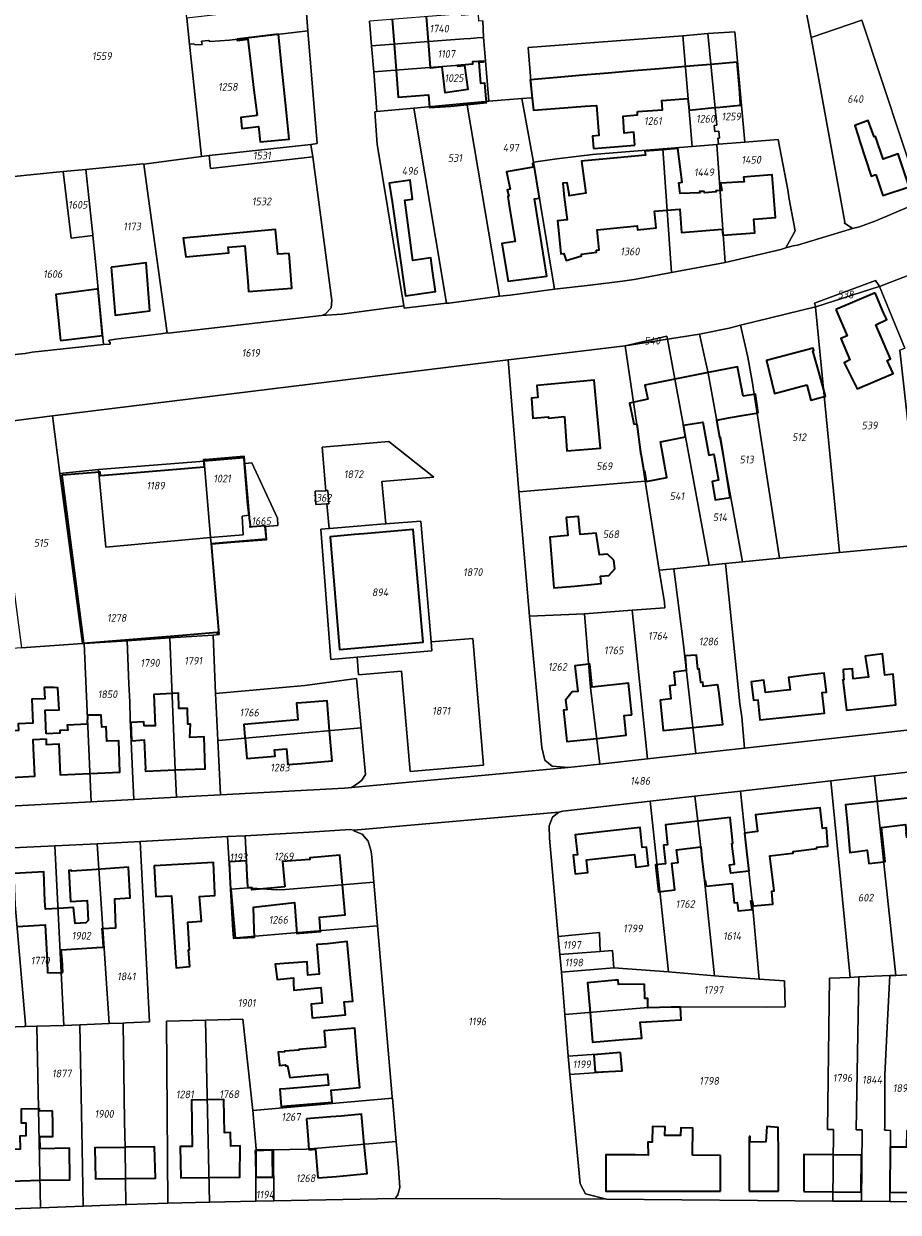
# Model space of a CAD drawing. Extents: x 177930 to 190767, y 381068 to 392034.
# Tile 121 of 256: x 182598 to 182803, y 385811 to 386090. Entities that reach past the tile are written whole.
import ezdxf
from ezdxf.enums import TextEntityAlignment as Align

# ---------------------------------------------------------------- set-up
doc = ezdxf.new("R2010")
doc.units = 0
for name, color, linetype, lineweight in [('B-XX-KG-GRENS_PERCEEL-GV', 150, 'Continuous', 25), ('B-XX-KG-GRENS_PERCEEL-S', 150, 'Continuous', 25), ('B-XX-OG-BEBOUWING-G', 7, 'Continuous', 35)]:
    doc.layers.add(name, color=color, linetype=linetype, lineweight=lineweight)
doc.styles.add('NLCS-ISO', font='NLCS-ISO.ttf', dxfattribs={"height": 1.8})

# ---------------------------------------------------------------- blocks, each defined once
blk = doc.blocks.new('SKG-PERCEELNUMMER-SO')
at = {"layer": 'DefPoints'}
blk.add_point((0, 0), dxfattribs=at)
at = {"style": 'NLCS-ISO', "oblique": 10, "flags": 1}
blk.add_attdef('GEMEENTECODE', text='', height=1.8, dxfattribs=at).set_placement((-0.5, 2.55), align=Align.MIDDLE_RIGHT)
blk.add_attdef('SECTIE', text='', height=1.8, dxfattribs=at).set_placement((0.5, 2.5), align=Align.MIDDLE_LEFT)
at = {"style": 'NLCS-ISO', "oblique": 10}
blk.add_attdef('PERCEELNUMMER', text='', height=1.8, dxfattribs=at).set_placement((0, 0), align=Align.MIDDLE_CENTER)

msp = doc.modelspace()

# ---------------------------------------------------------------- linework, layer by layer
at = {"layer": 'B-XX-KG-GRENS_PERCEEL-GV'}
for points in [[(182588.513, 386052.983), (182607.089, 386054.861), (182612.412, 386055.394), (182625.779, 386056.728), (182625.955, 386056.624), (182639.498, 386058.404), (182636.712, 386084.7), (182636.074, 386090.84), (182635.85, 386093.052), (182663.769, 386096.2), (182663.105, 386103.232), (182637.982, 386100.594), (182637.388, 386106.517), (182636.744, 386112.943), (182636.077, 386112.88), (182636.983, 386105.824), (182633.796, 386105.505), (182628.173, 386104.938), (182625.181, 386104.632), (182619.578, 386104.057), (182610.697, 386103.133), (182607.667, 386102.816), (182604.917, 386102.526), (182595.896, 386101.574)], [(182705.416, 386090.158), (182705.611, 386086.305), (182706.053, 386080.82), (182706.785, 386071.363), (182714.577, 386071.998), (182716.816, 386072.187), (182716.978, 386072.29), (182716.072, 386083.928), (182752.304, 386086.683), (182758.177, 386087.209), (182764.453, 386087.608), (182766.841, 386061.751), (182774.596, 386062.421), (182776.855, 386050.598), (182777.208, 386048.414), (182778.629, 386041.007), (182776.402, 386037.005), (182778.175, 386037.515), (182779.119, 386037.653), (182792.066, 386041.554), (182790.119, 386042.846), (182790.259, 386043.024), (182782.347, 386086.328), (182779.346, 386102.249)], [(182663.978, 386093.984), (182664.439, 386087.866), (182666.575, 386061.424), (182665.139, 386061.223), (182665.604, 386058.304), (182670.038, 386024.674), (182669.846, 386022.927), (182668.496, 386021.501), (182667.576, 386021.169), (182672.38, 386021.496), (182686.888, 386023.399), (182680.683, 386061.32), (182680.127, 386068.895), (182680.569, 386068.928), (182679.861, 386078.256), (182679.35, 386084.308), (182678.864, 386090.121)], [(182805.407, 386046.679), (182797.497, 386043.363), (182793.657, 386041.962), (182792.066, 386041.554), (182779.119, 386037.653), (182778.175, 386037.515), (182776.402, 386037.005), (182775.279, 386036.638), (182762.173, 386033.602), (182749.602, 386031.217), (182740.882, 386029.622), (182738.162, 386029.204), (182730.582, 386028.234), (182722.238, 386027.337), (182711.797, 386025.938), (182709.355, 386025.683), (182697.497, 386024.049), (182696.935, 386024.045), (182686.972, 386022.886), (182686.888, 386023.399), (182672.38, 386021.496), (182667.576, 386021.169), (182631.715, 386017.035), (182631.426, 386017.107), (182629.927, 386016.859), (182619.327, 386015.623), (182617.953, 386015.359), (182617.883, 386015.251), (182617.715, 386015.327), (182618.08, 386014.846), (182618.064, 386014.465), (182616.566, 386014.343), (182599.831, 386012.529), (182598.134, 386012.275), (182594.376, 386011.876)], [(182590.399, 385995.887), (182604.565, 385997.662), (182711.372, 386010.792), (182711.436, 386010.801), (182738.787, 386014.062), (182748.531, 386016.319), (182748.661, 386015.606), (182756.188, 386016.788), (182763.141, 386018.201), (182765.832, 386018.854), (182783.402, 386023.196), (182783.454, 386023.214), (182783.156, 386024.019), (182797.397, 386029.36), (182798.263, 386028.122), (182798.331, 386027.968), (182822.046, 386037.096)], [(182820.938, 385925.778), (182766.717, 385919.786), (182755.306, 385918.547), (182744.01, 385917.301), (182732.861, 385916.071), (182725.433, 385915.243), (182674.612, 385910.555), (182673.017, 385910.385), (182643.943, 385908.84), (182633.598, 385908.29), (182623.656, 385907.762), (182613.66, 385907.231), (182560.647, 385904.414)], [(182595.309, 385896.42), (182605.153, 385896.91), (182615.033, 385897.402), (182625.103, 385897.904), (182625.293, 385897.913), (182645.547, 385899.048), (182649.744, 385899.281), (182664.718, 385900.093), (182674.326, 385900.718), (182675.173, 385900.563), (182723.265, 385904.781), (182724.143, 385905.049), (182744.598, 385907.353), (182755.097, 385908.536), (182765.767, 385909.738), (182786.959, 385912.126), (182797.229, 385913.289), (182807.925, 385914.472)], [(182807.49, 385813.508), (182800.79, 385813.563), (182794.119, 385813.618), (182787.44, 385813.673), (182734.42, 385814.107), (182684.813, 385814.297), (182656.424, 385813.698), (182652.228, 385813.607), (182641.332, 385813.384), (182631.641, 385813.186), (182622.098, 385812.845), (182621.751, 385812.833), (182611.76, 385812.475), (182601.766, 385812.118), (182571.957, 385811.053)]]:
    msp.add_lwpolyline(points, dxfattribs=at)
for points in [[(182779.346, 386102.249), (182782.347, 386086.328), (182794.222, 386090.38), (182808.346, 386047.735), (182817.819, 386051.284), (182825.589, 386054.519), (182806.691, 386111.889), (182797.442, 386110.06)], [(182636.074, 386090.84), (182636.712, 386084.7), (182637.637, 386084.829), (182638.06, 386084.535), (182639.619, 386084.643), (182639.525, 386085.439), (182641.108, 386085.61), (182641.556, 386085.369), (182646.044, 386085.665), (182664.439, 386087.866), (182663.978, 386093.984)], [(182704.502, 386090.08), (182704.366, 386091.756), (182704.338, 386092.095), (182703.598, 386092.037), (182703.572, 386092.375), (182702.026, 386092.256), (182702.079, 386091.578), (182700.532, 386091.459), (182700.506, 386091.798), (182678.864, 386090.121), (182679.35, 386084.308), (182700.958, 386085.951), (182702.506, 386086.069), (182704.051, 386086.186), (182705.611, 386086.305), (182705.416, 386090.158)], [(182808.346, 386047.735), (182794.222, 386090.38), (182782.347, 386086.328), (182790.259, 386043.024), (182790.119, 386042.846), (182792.066, 386041.554), (182793.657, 386041.962), (182797.497, 386043.363), (182805.407, 386046.679)], [(182639.498, 386058.404), (182641.256, 386058.607), (182665.139, 386061.223), (182666.575, 386061.424), (182664.439, 386087.866), (182646.044, 386085.665), (182641.556, 386085.369), (182641.108, 386085.61), (182639.525, 386085.439), (182639.619, 386084.643), (182638.06, 386084.535), (182637.637, 386084.829), (182636.712, 386084.7)], [(182679.861, 386078.256), (182703.025, 386080.02), (182702.982, 386080.605), (182706.053, 386080.82), (182705.611, 386086.305), (182704.051, 386086.186), (182702.506, 386086.069), (182700.958, 386085.951), (182679.35, 386084.308)], [(182752.304, 386086.683), (182716.072, 386083.928), (182716.978, 386072.29), (182716.816, 386072.187), (182714.577, 386071.998), (182717.288, 386057.117), (182722.791, 386057.882), (182731.132, 386058.843), (182747.593, 386060.209), (182754.477, 386060.769)], [(182758.177, 386087.209), (182752.304, 386086.683), (182754.477, 386060.769), (182760.238, 386061.23), (182760.623, 386061.26), (182760.477, 386062.68), (182760.902, 386062.723), (182760.735, 386064.346), (182759.804, 386064.253), (182759.66, 386065.66), (182760.214, 386065.714)], [(182758.177, 386087.209), (182760.214, 386065.714), (182759.66, 386065.66), (182759.804, 386064.253), (182760.735, 386064.346), (182760.902, 386062.723), (182760.477, 386062.68), (182760.623, 386061.26), (182766.841, 386061.751), (182764.453, 386087.608)], [(182701.668, 386070.91), (182706.785, 386071.363), (182706.053, 386080.82), (182702.982, 386080.605), (182703.025, 386080.02), (182679.861, 386078.256), (182680.569, 386068.928), (182689.276, 386069.696)], [(182686.888, 386023.399), (182686.972, 386022.886), (182696.935, 386024.045), (182689.276, 386069.696), (182680.569, 386068.928), (182680.127, 386068.895), (182680.683, 386061.32)], [(182696.935, 386024.045), (182697.497, 386024.049), (182709.355, 386025.683), (182701.668, 386070.91), (182689.276, 386069.696)], [(182714.577, 386071.998), (182706.785, 386071.363), (182701.668, 386070.91), (182709.355, 386025.683), (182711.797, 386025.938), (182722.238, 386027.337), (182717.288, 386057.117)], [(182665.139, 386061.223), (182641.256, 386058.607), (182641.571, 386055.579), (182665.604, 386058.304)], [(182754.477, 386060.769), (182747.593, 386060.209), (182749.602, 386031.217), (182762.173, 386033.602), (182760.238, 386061.23)], [(182760.623, 386061.26), (182760.238, 386061.23), (182762.173, 386033.602), (182775.279, 386036.638), (182776.402, 386037.005), (182778.629, 386041.007), (182777.208, 386048.414), (182776.855, 386050.598), (182774.596, 386062.421), (182766.841, 386061.751)], [(182641.256, 386058.607), (182639.498, 386058.404), (182625.955, 386056.624), (182626.961, 386049.145), (182631.426, 386017.107), (182631.715, 386017.035), (182667.576, 386021.169), (182668.496, 386021.501), (182669.846, 386022.927), (182670.038, 386024.674), (182665.604, 386058.304), (182641.571, 386055.579)], [(182717.288, 386057.117), (182722.238, 386027.337), (182730.582, 386028.234), (182738.162, 386029.204), (182740.882, 386029.622), (182749.602, 386031.217), (182747.593, 386060.209), (182731.132, 386058.843), (182722.791, 386057.882)], [(182616.566, 386014.343), (182618.064, 386014.465), (182618.08, 386014.846), (182617.715, 386015.327), (182617.883, 386015.251), (182617.953, 386015.359), (182619.327, 386015.623), (182629.927, 386016.859), (182631.426, 386017.107), (182626.961, 386049.145), (182625.955, 386056.624), (182625.779, 386056.728), (182612.412, 386055.394), (182614.03, 386040.022), (182614.039, 386039.924), (182614.716, 386033.034)], [(182594.376, 386011.876), (182598.134, 386012.275), (182599.831, 386012.529), (182616.566, 386014.343), (182614.716, 386033.034), (182614.039, 386039.924), (182608.926, 386039.284), (182607.089, 386054.861), (182588.513, 386052.983)], [(182612.412, 386055.394), (182607.089, 386054.861), (182608.926, 386039.284), (182614.039, 386039.924), (182614.03, 386040.022)], [(182824.068, 385970.25), (182844.259, 385973.785), (182843.387, 385977.925), (182833.368, 386024.921), (182826.889, 386022.561), (182824.054, 386029.226), (182822.046, 386037.096), (182798.331, 386027.968), (182804.271, 386013.517), (182803.099, 386013.038), (182807.265, 385975.763), (182808.143, 385967.462), (182816.082, 385968.852)], [(182798.331, 386027.968), (182798.263, 386028.122), (182797.397, 386029.36), (182783.156, 386024.019), (182783.454, 386023.214), (182798.254, 386027.935)], [(182808.143, 385967.462), (182807.265, 385975.763), (182803.099, 386013.038), (182804.271, 386013.517), (182798.331, 386027.968), (182798.254, 386027.935), (182783.454, 386023.214), (182783.461, 386023.195), (182783.365, 386023.129), (182788.98, 385965.636)], [(182783.454, 386023.214), (182783.402, 386023.196), (182765.832, 386018.854), (182767.536, 386011.427), (182768.538, 386005.787), (182774.967, 385964.272), (182788.98, 385965.636), (182783.365, 386023.129), (182783.461, 386023.195)], [(182756.188, 386016.788), (182748.661, 386015.606), (182758.455, 385962.639), (182762.292, 385963.02), (182766.294, 385963.416), (182758.233, 386007.645)], [(182765.832, 386018.854), (182763.141, 386018.201), (182756.188, 386016.788), (182758.233, 386007.645), (182766.294, 385963.416), (182774.967, 385964.272), (182768.538, 386005.787), (182767.536, 386011.427)], [(182711.372, 386010.792), (182713.82, 385979.826), (182743.492, 385982.346), (182738.787, 386014.062), (182711.436, 386010.801)], [(182738.787, 386014.062), (182748.661, 386015.606), (182748.531, 386016.319)], [(182738.787, 386014.062), (182743.492, 385982.346), (182746.74, 385961.475), (182750.144, 385961.812), (182758.455, 385962.639), (182748.661, 386015.606)], [(182604.565, 385997.662), (182606.324, 385984.102), (182615.388, 385985.081), (182640.091, 385987.013), (182649.409, 385987.788), (182649.513, 385986.501), (182649.714, 385986.517), (182651.315, 385986.645), (182657.278, 385973.643), (182657.378, 385971.98), (182654.369, 385971.725), (182654.627, 385968.846), (182641.724, 385967.731), (182643.607, 385946.383), (182642.23, 385946.291), (182642.786, 385932.566), (182663.717, 385934.485), (182675.811, 385936.107), (182676.884, 385924.512), (182677.888, 385913.641), (182677.04, 385912.275), (182676.192, 385911.589), (182674.612, 385910.555), (182725.433, 385915.243), (182721.634, 385915.569), (182719.942, 385917.009), (182719.248, 385919.9), (182716.386, 385950.722), (182713.82, 385979.826), (182711.372, 386010.792)], [(182590.399, 385995.887), (182597.35, 385943.28), (182611.603, 385944.275), (182606.324, 385984.102), (182604.565, 385997.662)], [(182666.28, 385976.885), (182666.089, 385979.966), (182668.612, 385980.113), (182667.738, 385990.291), (182683.377, 385991.62), (182693.938, 385983.273), (182681.77, 385982.243), (182682.669, 385972.332), (182690.91, 385973.005), (182693.286, 385944.746), (182693.293, 385944.659), (182703.043, 385945.5), (182705.599, 385915.825), (182688.399, 385914.326), (182686.379, 385937.84), (182676.307, 385936.967), (182675.988, 385941.097), (182669.765, 385940.573), (182667.433, 385971.089), (182669.374, 385971.247), (182668.877, 385977.037)], [(182682.456, 385972.315), (182682.669, 385972.332), (182681.77, 385982.243), (182693.938, 385983.273), (182683.377, 385991.62), (182667.738, 385990.291), (182668.612, 385980.113), (182668.768, 385980.122), (182669.097, 385980.141), (182669.293, 385977.061), (182669.021, 385977.045), (182668.877, 385977.037), (182669.374, 385971.247), (182669.496, 385971.257)], [(182615.388, 385985.081), (182617.047, 385966.863), (182641.602, 385969.111), (182640.091, 385987.013)], [(182640.091, 385987.013), (182641.602, 385969.111), (182649.254, 385969.799), (182648.985, 385974.15), (182650.552, 385974.344), (182650.295, 385976.78), (182649.513, 385986.501), (182649.409, 385987.788)], [(182649.513, 385986.501), (182650.295, 385976.78), (182650.552, 385974.344), (182648.985, 385974.15), (182649.254, 385969.799), (182641.602, 385969.111), (182641.724, 385967.731), (182654.627, 385968.846), (182654.369, 385971.725), (182657.378, 385971.98), (182657.278, 385973.643), (182651.315, 385986.645), (182649.714, 385986.517)], [(182611.603, 385944.275), (182612.028, 385944.303), (182622.104, 385944.966), (182632.091, 385945.624), (182642.23, 385946.291), (182643.607, 385946.383), (182641.724, 385967.731), (182641.602, 385969.111), (182617.047, 385966.863), (182615.388, 385985.081), (182606.324, 385984.102)], [(182716.386, 385950.722), (182729.253, 385951.276), (182740.388, 385952.094), (182748.054, 385952.657), (182747.973, 385953.876), (182746.74, 385961.475), (182743.492, 385982.346), (182713.82, 385979.826)], [(182669.021, 385977.045), (182669.293, 385977.061), (182669.097, 385980.141), (182668.768, 385980.122), (182668.612, 385980.113), (182666.089, 385979.966), (182666.28, 385976.885), (182668.877, 385977.037)], [(182675.988, 385941.097), (182676.006, 385941.099), (182693.469, 385942.572), (182693.293, 385944.659), (182693.286, 385944.746), (182690.91, 385973.005), (182682.669, 385972.332), (182682.456, 385972.315), (182669.496, 385971.257), (182669.374, 385971.247), (182667.433, 385971.089), (182669.765, 385940.573)], [(182816.082, 385968.852), (182808.143, 385967.462), (182788.98, 385965.636), (182774.967, 385964.272), (182766.294, 385963.416), (182762.292, 385963.02), (182765.664, 385930.156), (182766.081, 385927.097), (182766.717, 385919.786), (182820.938, 385925.778)], [(182750.144, 385961.812), (182746.74, 385961.475), (182747.973, 385953.876), (182748.054, 385952.657), (182740.388, 385952.094), (182744.01, 385917.301), (182755.306, 385918.547), (182752.251, 385945.335)], [(182750.144, 385961.812), (182752.251, 385945.335), (182755.306, 385918.547), (182766.717, 385919.786), (182766.081, 385927.097), (182765.664, 385930.156), (182762.292, 385963.02), (182758.455, 385962.639)], [(182716.386, 385950.722), (182719.248, 385919.9), (182719.942, 385917.009), (182721.634, 385915.569), (182725.433, 385915.243), (182732.861, 385916.071), (182730.667, 385934.026), (182729.253, 385951.276)], [(182732.861, 385916.071), (182744.01, 385917.301), (182740.388, 385952.094), (182729.253, 385951.276), (182730.667, 385934.026)], [(182503.682, 385903.089), (182524.148, 385903.515), (182535.444, 385904.069), (182560.647, 385904.414), (182613.66, 385907.231), (182612.028, 385944.303), (182611.603, 385944.275), (182597.35, 385943.28), (182581.43, 385942.219), (182562.382, 385940.973), (182551.324, 385940.255), (182540.45, 385939.544), (182531.978, 385938.984), (182523.581, 385938.425), (182507.911, 385937.371), (182502.702, 385936.694)], [(182613.66, 385907.231), (182623.656, 385907.762), (182623.344, 385914.28), (182623.001, 385921.44), (182622.815, 385926.486), (182622.666, 385930.673), (182622.501, 385934.868), (182622.104, 385944.966), (182612.028, 385944.303)], [(182633.598, 385908.29), (182633.34, 385914.69), (182632.091, 385945.624), (182622.104, 385944.966), (182622.501, 385934.868), (182622.666, 385930.673), (182622.815, 385926.486), (182623.001, 385921.44), (182623.344, 385914.28), (182623.656, 385907.762)], [(182643.31, 385921.687), (182642.786, 385932.566), (182642.23, 385946.291), (182632.091, 385945.624), (182633.34, 385914.69), (182633.598, 385908.29), (182643.943, 385908.84)], [(182675.988, 385941.097), (182676.307, 385936.967), (182686.379, 385937.84), (182688.399, 385914.326), (182705.599, 385915.825), (182703.043, 385945.5), (182693.293, 385944.659), (182693.469, 385942.572), (182676.006, 385941.099)], [(182642.786, 385932.566), (182643.31, 385921.687), (182643.539, 385921.613), (182676.884, 385924.512), (182675.811, 385936.107), (182663.717, 385934.485)], [(182674.612, 385910.555), (182676.192, 385911.589), (182677.04, 385912.275), (182677.888, 385913.641), (182676.884, 385924.512), (182643.539, 385921.613), (182643.31, 385921.687), (182643.943, 385908.84), (182673.017, 385910.385)], [(182807.734, 385866.822), (182812.919, 385867.084), (182807.925, 385914.472), (182797.229, 385913.289), (182802.159, 385866.541), (182807.44, 385866.807)], [(182768.499, 385884.016), (182770.195, 385865.675), (182776.124, 385865.261), (182776.294, 385859.197), (182771.785, 385859.07), (182751.686, 385859.175), (182744.131, 385858.942), (182744.129, 385858.993), (182724.627, 385857.385), (182725.428, 385847.585), (182737.673, 385848.48), (182738.069, 385844.163), (182725.819, 385843.344), (182728.236, 385817.687), (182729.452, 385815.385), (182734.42, 385814.107), (182787.44, 385813.673), (182787.604, 385830.405), (182786.194, 385830.419), (182786.683, 385865.88), (182791.499, 385866.085), (182786.959, 385912.126), (182765.767, 385909.738), (182767.751, 385890.952)], [(182793.51, 385866.171), (182800.781, 385866.482), (182802.159, 385866.541), (182797.229, 385913.289), (182786.959, 385912.126), (182791.499, 385866.085)], [(182755.097, 385908.536), (182744.598, 385907.353), (182748.936, 385867.362), (182759.701, 385866.407), (182757.515, 385887.331), (182757.019, 385891.772), (182755.765, 385902.698)], [(182765.767, 385909.738), (182755.097, 385908.536), (182755.765, 385902.698), (182757.019, 385891.772), (182757.515, 385887.331), (182759.701, 385866.407), (182770.195, 385865.675), (182768.499, 385884.016), (182767.751, 385890.952)], [(182723.094, 385875.632), (182732.719, 385876.558), (182732.943, 385872.135), (182735.773, 385872.347), (182736.079, 385868.339), (182748.936, 385867.362), (182744.598, 385907.353), (182724.143, 385905.049), (182723.265, 385904.781), (182721.749, 385903.591), (182720.972, 385901.554), (182721.073, 385898.701)], [(182684.244, 385837.769), (182685.13, 385827.641), (182685.668, 385821.438), (182685.949, 385816.827), (182685.48, 385815.118), (182684.985, 385814.367), (182684.813, 385814.297), (182734.42, 385814.107), (182729.452, 385815.385), (182728.236, 385817.687), (182725.819, 385843.344), (182725.428, 385847.585), (182724.627, 385857.385), (182723.818, 385867.283), (182723.458, 385871.424), (182723.094, 385875.632), (182721.073, 385898.701), (182720.972, 385901.554), (182721.749, 385903.591), (182723.265, 385904.781), (182675.173, 385900.563), (182675.309, 385900.337), (182677.141, 385899.664), (182678.523, 385897.956), (182679.231, 385895.597), (182679.414, 385894.249), (182679.907, 385888.374), (182680.772, 385878.146), (182684.205, 385838.123), (182684.125, 385837.859)], [(182679.907, 385888.374), (182679.414, 385894.249), (182679.231, 385895.597), (182678.523, 385897.956), (182677.141, 385899.664), (182675.309, 385900.337), (182675.173, 385900.563), (182674.326, 385900.718), (182664.718, 385900.093), (182649.744, 385899.281), (182650.328, 385887.091), (182656.983, 385886.61), (182659.139, 385886.665)], [(182600.905, 385854.623), (182607.201, 385854.832), (182605.153, 385896.91), (182595.309, 385896.42), (182595.823, 385883.085), (182598.261, 385855.142), (182598.185, 385854.532)], [(182617.835, 385855.253), (182615.033, 385897.402), (182605.153, 385896.91), (182607.201, 385854.832), (182610.963, 385854.957)], [(182627.331, 385855.629), (182625.103, 385897.904), (182615.033, 385897.402), (182617.835, 385855.253), (182621.127, 385855.384), (182621.818, 385855.411)], [(182631.641, 385813.186), (182631.284, 385855.785), (182640.393, 385856.037), (182649.194, 385856.28), (182651.504, 385834.925), (182684.244, 385837.769), (182684.125, 385837.859), (182684.205, 385838.123), (182680.772, 385878.146), (182647.487, 385875.32), (182646.467, 385886.758), (182646.253, 385887.495), (182645.547, 385899.048), (182625.293, 385897.913), (182625.103, 385897.904), (182627.331, 385855.629), (182621.818, 385855.411), (182621.127, 385855.384), (182621.466, 385832.426), (182621.515, 385829.19), (182621.6, 385826.254), (182621.682, 385818.946), (182621.751, 385812.833), (182622.098, 385812.845)], [(182649.744, 385899.281), (182645.547, 385899.048), (182646.253, 385887.495), (182646.467, 385886.758), (182650.328, 385887.091)], [(182598.185, 385854.532), (182598.261, 385855.142), (182595.823, 385883.085), (182595.309, 385896.42), (182585.131, 385895.911), (182587.058, 385854.16)], [(182650.328, 385887.091), (182646.467, 385886.758), (182647.487, 385875.32), (182680.772, 385878.146), (182679.907, 385888.374), (182659.139, 385886.665), (182656.983, 385886.61)], [(182723.094, 385875.632), (182723.458, 385871.424), (182732.943, 385872.135), (182732.719, 385876.558)], [(182723.818, 385867.283), (182736.079, 385868.339), (182735.773, 385872.347), (182732.943, 385872.135), (182723.458, 385871.424)], [(182759.701, 385866.407), (182748.936, 385867.362), (182736.079, 385868.339), (182723.818, 385867.283), (182724.627, 385857.385), (182744.129, 385858.993), (182744.131, 385858.942), (182751.686, 385859.175), (182771.785, 385859.07), (182776.294, 385859.197), (182776.124, 385865.261), (182770.195, 385865.675)], [(182799.638, 385843.247), (182800.263, 385855.959), (182800.781, 385866.482), (182793.51, 385866.171), (182792.923, 385830.353), (182794.283, 385830.34), (182794.119, 385813.618), (182800.79, 385813.563), (182800.801, 385815.71), (182800.846, 385824.301), (182800.917, 385827.527), (182800.941, 385830.207), (182800.07, 385830.246), (182799.574, 385830.268), (182799.61, 385831.03), (182799.614, 385831.738)], [(182807.49, 385813.508), (182807.568, 385826.446), (182807.574, 385830.152), (182806.574, 385830.156), (182807.44, 385866.807), (182802.159, 385866.541), (182800.781, 385866.482), (182800.263, 385855.959), (182799.638, 385843.247), (182799.614, 385831.738), (182799.61, 385831.03), (182799.574, 385830.268), (182800.07, 385830.246), (182800.941, 385830.207), (182800.917, 385827.527), (182800.846, 385824.301), (182800.801, 385815.71), (182800.79, 385813.563)], [(182787.44, 385813.673), (182794.119, 385813.618), (182794.283, 385830.34), (182792.923, 385830.353), (182793.51, 385866.171), (182791.499, 385866.085), (182786.683, 385865.88), (182786.194, 385830.419), (182787.604, 385830.405)], [(182621.751, 385812.833), (182621.682, 385818.946), (182621.6, 385826.254), (182621.515, 385829.19), (182621.466, 385832.426), (182621.127, 385855.384), (182617.835, 385855.253), (182610.963, 385854.957), (182611.534, 385826.09), (182611.76, 385812.475)], [(182641.332, 385813.384), (182640.393, 385856.037), (182631.284, 385855.785), (182631.641, 385813.186)], [(182641.332, 385813.384), (182652.228, 385813.607), (182652.28, 385825.695), (182652.282, 385825.837), (182651.504, 385834.925), (182649.194, 385856.28), (182640.393, 385856.037)], [(182601.766, 385812.118), (182600.905, 385854.623), (182598.185, 385854.532), (182587.058, 385854.16), (182576.95, 385853.704), (182570.241, 385852.72), (182571.957, 385811.053)], [(182610.963, 385854.957), (182607.201, 385854.832), (182600.905, 385854.623), (182601.766, 385812.118), (182611.76, 385812.475), (182611.534, 385826.09)], [(182725.428, 385847.585), (182725.819, 385843.344), (182738.069, 385844.163), (182737.673, 385848.48)], [(182685.13, 385827.641), (182684.244, 385837.769), (182651.504, 385834.925), (182652.282, 385825.837), (182652.28, 385825.695), (182656.337, 385825.678), (182664.003, 385825.805)], [(182656.424, 385813.698), (182684.813, 385814.297), (182684.985, 385814.367), (182685.48, 385815.118), (182685.949, 385816.827), (182685.668, 385821.438), (182685.13, 385827.641), (182664.003, 385825.805), (182656.337, 385825.678)], [(182652.228, 385813.607), (182656.424, 385813.698), (182656.337, 385825.678), (182652.28, 385825.695)]]:
    msp.add_lwpolyline(points, close=True, dxfattribs=at)
at = {"layer": 'B-XX-OG-BEBOUWING-G'}
for points in [[(182684.151, 386090.566), (182684.604, 386084.708)], [(182692.692, 386085.323), (182692.22, 386091.19)], [(182657.551, 386087.042), (182647.853, 386085.881)], [(182658.199, 386080.688), (182657.551, 386087.042)], [(182647.853, 386085.881), (182647.878, 386085.62), (182650.316, 386085.871), (182651.039, 386079.959)], [(182684.604, 386084.708), (182685.072, 386078.653)], [(182693.179, 386079.27), (182692.692, 386085.323)], [(182658.81, 386074.694), (182658.199, 386080.688)], [(182705.537, 386080.784), (182702.982, 386080.605), (182703.025, 386080.02), (182699.459, 386079.748)], [(182706.376, 386071.096), (182706.23, 386071.937), (182705.916, 386075.622), (182704.954, 386075.54), (182704.532, 386080.487), (182705.555, 386080.594), (182705.537, 386080.784)], [(182651.039, 386079.959), (182651.77, 386073.977)], [(182685.072, 386078.653), (182685.564, 386072.285), (182692.683, 386072.836), (182692.913, 386069.855), (182697.899, 386070.24), (182706.376, 386071.096)], [(182699.459, 386079.748), (182699.469, 386079.606), (182701.094, 386079.705), (182701.935, 386074.121), (182696.583, 386073.3), (182695.893, 386079.396), (182693.195, 386079.069), (182693.179, 386079.27)], [(182734.814, 386077.936), (182728.812, 386077.428)], [(182740.817, 386078.444), (182734.814, 386077.936)], [(182746.819, 386078.952), (182740.817, 386078.444)], [(182752.909, 386079.467), (182746.819, 386078.952)], [(182758.863, 386079.971), (182752.909, 386079.467)], [(182759.819, 386069.88), (182760.945, 386069.997), (182765.835, 386070.42), (182765.809, 386070.751), (182765.538, 386074.433), (182765.025, 386080.493), (182758.863, 386079.971)], [(182722.81, 386076.92), (182716.526, 386076.388), (182717.292, 386069.235), (182723.42, 386069.706)], [(182728.812, 386077.428), (182722.81, 386076.92)], [(182651.77, 386073.977), (182652.502, 386067.995)], [(182659.42, 386068.701), (182658.81, 386074.694)], [(182723.42, 386069.706), (182729.427, 386070.167)], [(182729.427, 386070.167), (182732.073, 386070.37), (182732.633, 386063.359), (182731.11, 386063.152), (182731.372, 386060.3)], [(182741.647, 386068.934), (182747.509, 386069.32), (182747.332, 386071.541), (182747.445, 386071.55)], [(182747.445, 386071.55), (182753.438, 386072.01)], [(182753.438, 386072.01), (182753.746, 386069.232), (182759.707, 386069.868)], [(182759.707, 386069.868), (182759.819, 386069.88)], [(182652.502, 386067.995), (182648.672, 386067.527), (182648.981, 386065.003), (182652.81, 386065.472), (182653.249, 386061.884), (182660.058, 386062.445), (182659.42, 386068.701)], [(182741.062, 386061.08), (182740.77, 386064.095), (182738.546, 386063.877), (182738.267, 386067.837), (182741.691, 386068.176), (182741.647, 386068.934)], [(182731.372, 386060.3), (182736.274, 386060.695)], [(182747.607, 386060.008), (182743.388, 386059.65), (182743.524, 386058.689), (182734.392, 386057.871)], [(182736.274, 386060.695), (182741.062, 386061.08)], [(182751.122, 386060.306), (182747.607, 386060.008)], [(182760.996, 386050.41), (182759.993, 386050.374), (182760.057, 386050.154), (182757.348, 386049.911), (182757.31, 386050.197), (182756.208, 386050.171), (182756.243, 386049.935), (182751.648, 386049.709), (182751.349, 386052.271), (182752.101, 386052.413), (182751.122, 386060.306)], [(182717.344, 386056.78), (182717.06, 386056.743), (182717.245, 386055.875), (182710.965, 386054.796), (182711.833, 386050.73), (182711.12, 386050.61), (182711.498, 386049.115), (182711.242, 386049.075), (182711.608, 386046.893), (182711.57, 386046.886), (182712.969, 386038.486), (182709.848, 386037.997), (182711.382, 386029.206), (182720.394, 386030.409), (182717.499, 386048.514), (182718.696, 386048.647)], [(182718.696, 386048.647), (182717.344, 386056.78)], [(182729.278, 386057.413), (182728.501, 386057.343), (182729.574, 386049.839), (182725.682, 386049.202), (182725.647, 386049.682), (182725.163, 386052.251), (182724.127, 386052.135), (182724.463, 386048.915), (182725.192, 386043.587), (182722.935, 386043.362), (182723.237, 386040.365), (182723.706, 386035.636), (182724.362, 386035.701), (182724.951, 386034.037), (182728.508, 386035.151), (182728.509, 386035.531), (182732.075, 386036.022), (182732.035, 386036.463), (182732.688, 386036.528), (182732.222, 386041.223), (182736.008, 386041.599)], [(182734.392, 386057.871), (182729.278, 386057.413)], [(182761.53, 386041.374), (182761.641, 386039.944), (182769.138, 386040.527), (182768.892, 386043.702), (182773.984, 386044.098), (182773.205, 386054.119), (182768.22, 386053.731), (182766.52, 386053.562), (182766.695, 386052.47), (182761.148, 386052.139), (182761.427, 386050.426), (182760.996, 386050.41)], [(182736.008, 386041.599), (182741.602, 386042.155), (182741.694, 386041.233), (182746.064, 386041.667), (182745.653, 386045.607), (182748.589, 386045.835)], [(182748.589, 386045.835), (182751.576, 386046.067), (182751.998, 386040.633), (182761.53, 386041.374)], [(182618.352, 386032.469), (182619.277, 386021.209), (182627.353, 386022.237), (182626.558, 386033.527), (182619.226, 386032.582)], [(182619.226, 386032.582), (182618.352, 386032.469)], [(182788.147, 386022.552), (182790.774, 386016.41), (182789.275, 386015.77), (182791.411, 386010.771), (182790.078, 386010.103), (182793.137, 386003.994), (182801.585, 386007.604), (182800.133, 386010.627), (182800.958, 386011.035), (182797.494, 386018.993), (182800.088, 386020.184), (182799.339, 386021.788), (182797.335, 386026.479)], [(182797.335, 386026.479), (182791.495, 386023.983)], [(182791.495, 386023.983), (182788.147, 386022.552)], [(182766.409, 386002.244), (182765.067, 386009.148), (182758.205, 386007.77)], [(182750.4, 386006.204), (182743.408, 386004.8), (182744.05, 386001.524), (182739.799, 386000.582), (182740.659, 385996.55)], [(182758.205, 386007.77), (182750.4, 386006.204)], [(182769.975, 385998.348), (182769.303, 386002.692), (182766.409, 386002.244)], [(182760.236, 385996.64), (182762.976, 385997.158), (182767.091, 385997.902)], [(182767.091, 385997.902), (182769.975, 385998.348)], [(182740.659, 385996.55), (182740.84, 385995.699)], [(182740.84, 385995.699), (182741.49, 385995.78)], [(182741.49, 385995.78), (182742.375, 385989.043)], [(182743.142, 385984.706), (182743.32, 385984.736), (182743.709, 385982.245), (182748.558, 385983.225), (182747.051, 385991.562), (182752.882, 385992.731), (182752.406, 385995.443)], [(182752.406, 385995.443), (182756.988, 385996.202), (182758.399, 385988.459), (182759.547, 385988.67), (182760.648, 385982.548), (182759.137, 385982.228), (182759.871, 385978.004), (182763.411, 385978.517), (182762.362, 385984.99), (182761.126, 385992.617), (182760.975, 385992.59), (182760.236, 385996.64)], [(182742.375, 385989.043), (182742.537, 385988.385)], [(182651.407, 385971.613), (182650.899, 385971.57), (182650.883, 385971.763), (182650.983, 385971.772), (182650.883, 385972.953), (182650.807, 385972.947), (182649.51, 385988.092), (182640.404, 385987.313), (182640.395, 385987.383), (182639.998, 385987.35), (182640.139, 385985.649), (182631.768, 385984.944)], [(182742.537, 385988.385), (182743.142, 385984.706)], [(182606.881, 385983.72), (182606.728, 385983.707), (182611.188, 385949.286)], [(182615.609, 385984.465), (182606.881, 385983.72)], [(182631.768, 385984.944), (182615.798, 385983.599), (182615.723, 385984.475), (182615.609, 385984.465)], [(182643.594, 385946.457), (182641.809, 385967.677), (182647.282, 385968.112), (182654.735, 385968.704), (182654.458, 385971.733)], [(182654.458, 385971.733), (182654.445, 385971.869), (182651.407, 385971.613)], [(182675.327, 385969.815), (182669.655, 385969.323), (182671.826, 385942.883), (182691.406, 385944.582), (182689.112, 385971.011), (182677.543, 385970.007)], [(182677.543, 385970.007), (182675.327, 385969.815)], [(182611.188, 385949.286), (182611.827, 385944.356)], [(182611.827, 385944.356), (182635.026, 385946.264)], [(182635.026, 385946.264), (182643.152, 385946.932), (182643.195, 385946.424), (182643.594, 385946.457)], [(182754.614, 385924.611), (182761.669, 385925.322), (182760.776, 385932.62), (182760.522, 385934.599), (182757.073, 385934.227), (182756.956, 385935.231), (182756.499, 385935.176), (182756.13, 385938.335), (182755.78, 385938.293), (182755.454, 385941.563), (182752.795, 385941.392), (182753.093, 385937.95)], [(182796.442, 385929.308), (182802.19, 385929.941), (182801.541, 385937.131), (182799.631, 385936.907), (182799.047, 385941.913), (182794.994, 385941.367), (182795.781, 385936.455), (182795.657, 385936.44)], [(182730.221, 385939.462), (182726.97, 385939.07), (182727.69, 385933.09), (182726.39, 385932.95), (182724.8, 385931.01), (182725.11, 385928.75), (182724.299, 385928.659), (182725.107, 385921.318), (182732.127, 385922.081)], [(182740.335, 385927.616), (182739.528, 385935.031), (182731.051, 385934.109), (182730.472, 385939.492), (182730.221, 385939.462)], [(182753.093, 385937.95), (182750.142, 385937.611), (182750.494, 385934.55), (182749.122, 385934.387), (182749.468, 385931.349), (182746.957, 385931.054), (182747.713, 385923.915), (182754.614, 385924.611)], [(182777.892, 385927.215), (182785.506, 385927.997), (182784.924, 385932.793), (182785.956, 385932.917), (182785.403, 385937.37), (182782.398, 385937.019), (182777.039, 385936.332), (182777.411, 385933.452), (182777.254, 385933.435)], [(182795.657, 385936.44), (182792.218, 385936.037), (182792.055, 385938.34), (182790.072, 385938.186), (182789.823, 385938.167), (182789.948, 385936.588), (182790.012, 385935.778), (182789.812, 385935.755), (182790.635, 385928.669), (182796.442, 385929.308)], [(182603.11, 385923.122), (182602.825, 385928.707), (182606.111, 385928.803), (182605.826, 385933.956), (182604.988, 385934.002), (182602.656, 385933.979), (182602.754, 385931.368), (182599.743, 385931.284), (182599.952, 385925.678), (182596.544, 385925.481), (182596.585, 385923.9), (182592.864, 385923.667)], [(182777.254, 385933.435), (182771.632, 385932.816), (182771.284, 385935.685), (182768.293, 385935.344), (182768.855, 385931.023), (182769.87, 385931.127), (182770.351, 385926.441), (182777.892, 385927.215)], [(182632.658, 385932.571), (182628.289, 385932.356), (182628.604, 385925.054), (182626.089, 385925.04), (182625.99, 385925.94), (182622.943, 385925.794), (182623.063, 385921.512), (182626.07, 385921.741), (182626.408, 385914.837), (182626.323, 385914.832), (182626.346, 385914.408), (182633.38, 385914.692)], [(182633.38, 385914.692), (182640.343, 385914.973), (182640.09, 385922.424), (182636.754, 385922.263), (182636.892, 385925.389), (182636.261, 385925.423), (182636.229, 385929.054), (182634.205, 385929.059), (182634.117, 385932.643), (182632.658, 385932.571)], [(182669.498, 385923.87), (182668.92, 385930.847), (182664.084, 385930.447), (182661.722, 385930.319), (182662.074, 385926.422), (182649.439, 385925.296), (182649.681, 385922.381), (182649.7, 385922.149)], [(182613.369, 385913.845), (182620.342, 385914.152), (182620.086, 385921.526), (182619.986, 385921.523), (182617.273, 385921.409), (182617.126, 385924.749), (182616.173, 385924.703), (182615.993, 385927.55), (182612.763, 385927.49), (182612.718, 385925.401)], [(182732.127, 385922.081), (182739.02, 385922.83), (182738.52, 385927.433), (182740.016, 385927.584)], [(182740.016, 385927.584), (182740.335, 385927.616)], [(182612.718, 385925.401), (182608.034, 385925.153), (182608.145, 385924.028), (182606.29, 385923.889), (182606.273, 385923.285), (182603.11, 385923.122)], [(182593.431, 385912.86), (182600.44, 385913.228), (182600.099, 385919.805), (182600.055, 385921.838), (182603.097, 385921.97)], [(182603.097, 385921.97), (182603.117, 385920.622), (182606.066, 385920.824), (182606.396, 385913.538), (182613.369, 385913.845)], [(182649.7, 385922.149), (182650.099, 385917.337), (182656.725, 385917.885), (182656.602, 385919.366), (182659.434, 385919.6), (182659.732, 385915.925), (182663.006, 385916.227), (182670.082, 385916.813), (182669.498, 385923.87)], [(182799.352, 385893.155), (182799.696, 385893.191), (182798.83, 385901.225), (182804.439, 385901.868), (182804.635, 385899.949), (182804.563, 385899.941), (182804.667, 385898.912), (182806.187, 385899.085), (182806.191, 385899.045), (182807.485, 385899.193), (182807.037, 385903.603), (182806.045, 385903.49), (182805.574, 385908.173), (182797.858, 385907.324)], [(182777.967, 385895.18), (182778.111, 385895.196), (182778.127, 385895.608), (182783.693, 385896.254), (182783.656, 385896.61), (182786.256, 385896.857), (182785.911, 385901.133), (182785.019, 385900.992), (182784.503, 385905.811), (182776.915, 385904.998)], [(182797.858, 385907.324), (182790.43, 385906.506), (182790.839, 385901.814), (182791.404, 385895.328), (182795.504, 385895.883), (182795.858, 385892.784), (182799.352, 385893.155)], [(182755.768, 385902.672), (182748.198, 385901.787), (182748.72, 385897.15), (182747.726, 385897.04), (182748.216, 385892.694), (182745.907, 385892.436), (182746.611, 385886.134), (182750.397, 385886.557), (182749.693, 385892.859), (182751.16, 385893.023), (182750.824, 385895.996), (182756.47, 385896.636)], [(182767.751, 385890.952), (182763.548, 385890.501), (182763.223, 385892.446), (182764.366, 385892.57), (182763.779, 385897.461), (182764.027, 385897.489), (182763.357, 385903.559), (182755.768, 385902.672)], [(182776.915, 385904.998), (182769.328, 385904.186), (182769.753, 385900.219), (182766.76, 385899.898), (182767.291, 385894.926), (182767.751, 385890.952)], [(182734.653, 385900.321), (182727.055, 385899.479), (182727.575, 385894.785), (182726.564, 385894.674), (182727.048, 385890.301), (182730.007, 385890.654), (182729.675, 385893.634), (182735.324, 385894.267)], [(182735.324, 385894.267), (182740.957, 385894.898), (182741.291, 385891.926), (182744.245, 385892.253), (182743.761, 385896.593), (182742.766, 385896.483), (182742.257, 385901.163), (182734.653, 385900.321)], [(182672.537, 385887.768), (182671.931, 385894.718), (182664.84, 385894.1), (182664.877, 385893.682), (182658.477, 385893.252), (182658.778, 385889.76), (182659.006, 385887.325)], [(182756.47, 385896.636), (182756.772, 385893.958)], [(182768.504, 385884.009), (182768.757, 385882.863), (182773.379, 385883.264), (182773.162, 385886.273), (182773.653, 385886.352), (182772.686, 385894.584), (182777.967, 385895.18)], [(182614.994, 385873.06), (182616.532, 385873.151), (182616.346, 385875.77), (182616.225, 385877.502), (182619.455, 385877.703), (182619.203, 385884.492), (182622.794, 385884.706), (182622.417, 385891.864), (182613.784, 385891.291)], [(182635.366, 385892.575), (182628.421, 385892.176), (182628.796, 385885.007), (182632.427, 385885.218), (182633.541, 385868.337), (182636.775, 385868.593), (182636.418, 385872.5), (182636.519, 385872.5)], [(182636.519, 385872.5), (182636.682, 385872.5), (182636.317, 385879.019), (182639.457, 385879.214), (182639.239, 385882.23), (182639.061, 385885.044), (182642.632, 385885.248), (182642.607, 385885.811), (182642.315, 385892.974), (182635.366, 385892.575)], [(182650.409, 385887.081), (182650.279, 385888.34), (182650.006, 385893.394), (182645.958, 385893.175), (182646.231, 385888.126), (182646.312, 385886.745)], [(182756.772, 385893.958), (182757.356, 385888.752)], [(182605.982, 385882.21), (182602.922, 385882.031), (182602.816, 385883.941), (182602.516, 385890.784), (182595.541, 385890.408)], [(182613.784, 385891.291), (182609.01, 385890.974), (182609.002, 385891.14), (182608.406, 385891.096), (182608.772, 385883.869), (182612.704, 385884.104), (182612.946, 385879.388), (182612.393, 385878.888), (182609.918, 385878.738), (182609.505, 385882.416), (182605.982, 385882.21)], [(182757.356, 385888.752), (182757.549, 385888.774), (182757.758, 385887.432), (182763.814, 385888.103), (182764.316, 385883.567), (182764.984, 385883.638), (182765.273, 385881.635), (182768.514, 385881.999), (182768.218, 385883.979), (182768.504, 385884.009)], [(182646.312, 385886.745), (182646.873, 385877.17), (182646.967, 385875.258), (182651.943, 385875.497), (182651.871, 385877.355), (182651.657, 385882.551), (182661.264, 385883.597), (182661.844, 385876.351), (182662.424, 385876.415), (182667.405, 385876.85), (182667.114, 385880.187), (182673.152, 385880.713), (182672.537, 385887.768)], [(182659.006, 385887.325), (182653.961, 385886.828), (182651.266, 385886.563), (182651.287, 385887.125), (182650.409, 385887.081)], [(182596.281, 385878.03), (182602.86, 385878.4), (182603.331, 385869.896), (182603.41, 385867.112)], [(182606.983, 385867.214), (182606.806, 385870.291), (182606.592, 385872.562), (182606.649, 385872.565)], [(182606.649, 385872.565), (182606.709, 385872.568), (182614.994, 385873.06)], [(182674.418, 385865.945), (182673.617, 385874.458), (182669.035, 385873.977), (182666.518, 385873.784), (182667.065, 385866.811), (182664.392, 385866.584), (182664.236, 385869.745), (182656.782, 385869.157), (182657.188, 385865.588), (182661.025, 385865.958), (182661.079, 385864.69)], [(182603.41, 385867.112), (182606.983, 385867.214)], [(182661.079, 385864.69), (182661.147, 385863.08), (182664.349, 385863.42), (182667.459, 385863.674), (182667.751, 385860.059), (182665.163, 385859.838), (182665.459, 385856.575), (182668.246, 385856.824), (182673.224, 385857.292), (182672.937, 385860.339), (182674.928, 385860.526), (182674.418, 385865.945)], [(182736.445, 385865.397), (182729.967, 385864.834), (182730.541, 385857.884)], [(182743.338, 385864.508), (182737.2, 385864.388), (182737.109, 385865.455), (182736.445, 385865.397)], [(182744.118, 385859.005), (182744.113, 385861.168), (182743.747, 385861.151), (182743.404, 385861.144), (182743.338, 385864.508)], [(182730.541, 385857.884), (182731.116, 385850.912), (182738.298, 385851.514), (182742.681, 385851.868), (182742.32, 385855.586), (182751.926, 385856.122), (182751.767, 385859.116), (182749.585, 385859.113), (182744.118, 385858.974), (182744.118, 385859.005)], [(182675.992, 385847.176), (182675.402, 385854.202), (182668.227, 385853.52), (182668.538, 385849.72), (182662.277, 385849.189), (182662.32, 385849.011), (182658.952, 385848.773), (182658.969, 385848.644), (182657.421, 385848.539), (182657.738, 385845.644)], [(182657.738, 385845.644), (182657.765, 385845.401), (182659.182, 385845.613), (182659.177, 385845.335), (182659.628, 385845.382), (182660.19, 385842.595), (182666.09, 385843.188), (182669.051, 385843.44), (182669.268, 385840.788), (182659.231, 385839.991), (182657.833, 385839.882), (182658.163, 385835.863), (182659.548, 385835.986), (182670.123, 385836.826), (182669.9, 385839.641), (182676.568, 385840.309), (182675.992, 385847.176)], [(182640.803, 385837.403), (182637.16, 385837.346), (182637.327, 385826.468), (182634.515, 385826.438), (182634.618, 385819.11), (182641.205, 385819.167)], [(182641.205, 385819.167), (182648.501, 385819.231), (182648.527, 385826.587), (182646.371, 385826.564), (182646.3, 385829.743), (182644.863, 385829.69), (182644.696, 385837.464), (182640.803, 385837.403)], [(182601.257, 385835.252), (182597.232, 385835.212), (182597.208, 385831.989), (182598.327, 385832.027), (182598.327, 385828.96), (182596.911, 385828.893), (182596.986, 385825.79), (182594.737, 385825.733), (182594.645, 385818.354), (182601.748, 385818.563)], [(182604.582, 385834.817), (182601.556, 385834.721), (182601.522, 385835.255), (182601.257, 385835.252)], [(182604.631, 385831.735), (182604.582, 385834.817)], [(182677.648, 385826.991), (182676.993, 385834.026), (182672.248, 385833.585), (182669.793, 385833.396), (182664.097, 385832.957)], [(182664.097, 385832.957), (182664.398, 385829.051)], [(182601.748, 385818.563), (182608.629, 385818.637), (182608.598, 385826.086), (182601.704, 385825.91), (182601.64, 385828.788), (182604.656, 385828.825), (182604.631, 385831.735)], [(182747.794, 385831.067), (182745.162, 385831.172), (182745.101, 385827.488), (182744.092, 385827.461), (182744.133, 385824.46), (182741.125, 385824.475)], [(182754.54, 385824.41), (182754.622, 385830.744), (182751.823, 385830.858), (182751.763, 385828.993), (182748.103, 385829.056), (182748.159, 385831.052), (182747.794, 385831.067)], [(182774.688, 385816.014), (182774.673, 385824.312), (182774.661, 385830.926), (182771.933, 385831.119), (182771.764, 385827.566), (182768.071, 385827.468), (182768.073, 385828.798), (182767.805, 385828.792)], [(182807.75, 385826.511), (182807.826, 385829.96), (182804.772, 385830.156), (182804.701, 385826.259), (182801.032, 385826.316)], [(182664.398, 385829.051), (182664.643, 385825.861), (182664.656, 385825.694)], [(182767.805, 385828.792), (182767.808, 385816.013)], [(182621.52, 385826.258), (182614.458, 385826.117), (182614.654, 385818.866), (182621.603, 385818.945)], [(182621.603, 385818.945), (182628.712, 385819.025), (182628.469, 385826.386), (182621.738, 385826.262), (182621.52, 385826.258)], [(182664.656, 385825.694), (182666.221, 385825.823)], [(182666.221, 385825.823), (182666.775, 385819.096)], [(182666.775, 385819.096), (182671.108, 385819.452), (182678.287, 385820.119), (182677.648, 385826.991)], [(182741.125, 385824.475), (182734.254, 385824.508), (182734.256, 385816.007), (182741.126, 385816.008)], [(182787.509, 385824.48), (182780.621, 385824.56), (182780.632, 385815.922)], [(182794.179, 385824.402), (182787.509, 385824.48)], [(182801.032, 385826.316), (182800.868, 385826.319), (182800.764, 385815.726)], [(182761.091, 385824.378), (182754.54, 385824.41)], [(182761.137, 385816.012), (182761.091, 385824.378)], [(182794.095, 385815.791), (182794.179, 385824.402)], [(182741.126, 385816.008), (182747.796, 385816.009)], [(182747.796, 385816.009), (182754.467, 385816.01)], [(182754.467, 385816.01), (182761.137, 385816.012)], [(182767.808, 385816.013), (182774.688, 385816.014)], [(182780.632, 385815.922), (182787.425, 385815.856)], [(182787.425, 385815.856), (182794.095, 385815.791)], [(182800.764, 385815.726), (182807.434, 385815.66)]]:
    msp.add_lwpolyline(points, dxfattribs=at)
for points in [[(182797.542, 386054.187), (182799.148, 386049.263), (182805.325, 386051.278), (182802.729, 386059.021), (182799.192, 386057.786), (182797.443, 386063.106), (182797.091, 386062.991), (182795.73, 386066.829), (182792.571, 386065.69), (182793.418, 386063.026), (182793.782, 386061.911), (182796.421, 386053.822)], [(182693.637, 386031.6), (182693.204, 386034.663), (182689.001, 386034.031), (182687.104, 386048.194), (182688.92, 386048.45), (182688.359, 386052.857), (182683.473, 386052.152), (182684.196, 386047.783), (182687.305, 386025.755), (182694.323, 386026.745)], [(182660.074, 386035.691), (182657.408, 386035.492), (182656.858, 386041.313), (182635.193, 386039.267), (182635.828, 386034.931), (182645.916, 386035.816), (182645.771, 386037.134), (182649.685, 386037.473), (182650.357, 386029.233), (182650.538, 386026.815), (182660.683, 386027.571)], [(182606.413, 386015.319), (182616.291, 386016.486), (182615.242, 386027.338), (182614.92, 386027.297), (182605.321, 386026.078)], [(182781.317, 386004.903), (182782.294, 386001.287), (182785.717, 386002.231), (182784.142, 386007.945), (182782.772, 386012.914), (182782.989, 386012.971), (182782.852, 386013.469), (182771.926, 386010.607), (182773.791, 386002.869)], [(182724.551, 385997.453), (182725.13, 385989.417), (182732.974, 385990.037), (182731.965, 386000.874), (182731.49, 386005.977), (182718.063, 386004.726), (182718.322, 386001.947), (182716.806, 386001.806), (182717.152, 385997.076), (182720.81, 385997.377), (182720.824, 385997.083)], [(182736.134, 385963.838), (182734.655, 385965.236), (182732.729, 385965.044), (182732, 385970.171), (182728.233, 385969.842), (182727.859, 385974.065), (182724.952, 385973.864), (182725.339, 385969.595), (182721.087, 385969.254), (182722.043, 385957.361), (182726.93, 385957.753), (182733.128, 385958.38), (182732.994, 385960.103), (182734.962, 385960.275), (182736.34, 385961.788)], [(182737.673, 385848.48), (182731.406, 385847.944), (182731.735, 385843.9), (182738.069, 385844.163)], [(182656.108, 385825.56), (182652.101, 385825.465), (182652.149, 385824.075), (182652.207, 385819.236), (182656.199, 385819.284), (182656.14, 385824.2)]]:
    msp.add_lwpolyline(points, close=True, dxfattribs=at)

# ---------------------------------------------------------------- block references
at = {"layer": 'B-XX-KG-GRENS_PERCEEL-S'}
for p, values in [((182695.181, 386088.36), {'PERCEELNUMMER': '1740'}), ((182616.139, 386081.947), {'PERCEELNUMMER': '1559'}), ((182696.854, 386082.442), {'PERCEELNUMMER': '1107'}), ((182645.667, 386074.728), {'PERCEELNUMMER': '1258'}), ((182698.655, 386076.781), {'PERCEELNUMMER': '1025'}), ((182792.698, 386071.868), {'PERCEELNUMMER': '640'}), ((182745.26, 386066.728), {'PERCEELNUMMER': '1261'}), ((182757.611, 386067.243), {'PERCEELNUMMER': '1260'}), ((182763.626, 386067.789), {'PERCEELNUMMER': '1259'}), ((182711.982, 386060.471), {'PERCEELNUMMER': '497'}), ((182653.629, 386058.624), {'PERCEELNUMMER': '1531'}), ((182698.888, 386058.045), {'PERCEELNUMMER': '531'}), ((182768.313, 386057.636), {'PERCEELNUMMER': '1450'}), ((182688.338, 386055.018), {'PERCEELNUMMER': '496'}), ((182757.248, 386054.709), {'PERCEELNUMMER': '1449'}), ((182610.515, 386047.11), {'PERCEELNUMMER': '1605'}), ((182653.562, 386047.876), {'PERCEELNUMMER': '1532'}), ((182623.215, 386042.031), {'PERCEELNUMMER': '1173'}), ((182739.876, 386036.165), {'PERCEELNUMMER': '1360'}), ((182604.638, 386030.887), {'PERCEELNUMMER': '1606'}), ((182790.419, 386026.073), {'PERCEELNUMMER': '538'}), ((182745.157, 386015.256), {'PERCEELNUMMER': '540'}), ((182651.041, 386012.402), {'PERCEELNUMMER': '1619'}), ((182796.051, 385995.401), {'PERCEELNUMMER': '539'}), ((182779.53, 385992.639), {'PERCEELNUMMER': '512'}), ((182733.884, 385985.842), {'PERCEELNUMMER': '569'}), ((182767.242, 385987.409), {'PERCEELNUMMER': '513'}), ((182644.313, 385982.959), {'PERCEELNUMMER': '1021'}), ((182675.112, 385983.972), {'PERCEELNUMMER': '1872'}), ((182628.746, 385981.287), {'PERCEELNUMMER': '1189'}), ((182667.7, 385978.446), {'PERCEELNUMMER': '1362'}), ((182750.9, 385978.816), {'PERCEELNUMMER': '541'}), ((182653.492, 385972.995), {'PERCEELNUMMER': '1665'}), ((182761, 385973.875), {'PERCEELNUMMER': '514'}), ((182735.43, 385969.902), {'PERCEELNUMMER': '568'}), ((182601.874, 385967.89), {'PERCEELNUMMER': '515'}), ((182703.056, 385961.021), {'PERCEELNUMMER': '1870'}), ((182681.352, 385956.303), {'PERCEELNUMMER': '894'}), ((182619.625, 385950.316), {'PERCEELNUMMER': '1278'}), ((182746.403, 385946.093), {'PERCEELNUMMER': '1764'}), ((182758.317, 385944.788), {'PERCEELNUMMER': '1286'}), ((182736.083, 385942.69), {'PERCEELNUMMER': '1765'}), ((182627.417, 385939.75), {'PERCEELNUMMER': '1790'}), ((182637.546, 385940.269), {'PERCEELNUMMER': '1791'}), ((182722.909, 385938.847), {'PERCEELNUMMER': '1262'}), ((182617.461, 385932.409), {'PERCEELNUMMER': '1850'}), ((182650.686, 385928.126), {'PERCEELNUMMER': '1766'}), ((182695.661, 385928.536), {'PERCEELNUMMER': '1871'}), ((182657.882, 385915.227), {'PERCEELNUMMER': '1283'}), ((182742.294, 385912.107), {'PERCEELNUMMER': '1486'}), ((182648.151, 385894.205), {'PERCEELNUMMER': '1193'}), ((182658.788, 385894.423), {'PERCEELNUMMER': '1269'}), ((182752.83, 385883.255), {'PERCEELNUMMER': '1762'}), ((182795.131, 385884.767), {'PERCEELNUMMER': '602'}), ((182657.508, 385879.561), {'PERCEELNUMMER': '1266'}), ((182740.576, 385877.546), {'PERCEELNUMMER': '1799'}), ((182611.323, 385875.837), {'PERCEELNUMMER': '1902'}), ((182726.314, 385873.678), {'PERCEELNUMMER': '1197'}), ((182763.84, 385875.779), {'PERCEELNUMMER': '1614'}), ((182601.69, 385869.994), {'PERCEELNUMMER': '1770'}), ((182726.747, 385869.557), {'PERCEELNUMMER': '1198'}), ((182621.867, 385866.303), {'PERCEELNUMMER': '1841'}), ((182759.469, 385863.118), {'PERCEELNUMMER': '1797'}), ((182650.073, 385860.087), {'PERCEELNUMMER': '1901'}), ((182704.121, 385855.751), {'PERCEELNUMMER': '1196'}), ((182606.729, 385843.563), {'PERCEELNUMMER': '1877'}), ((182728.588, 385845.712), {'PERCEELNUMMER': '1199'}), ((182758.439, 385841.82), {'PERCEELNUMMER': '1798'}), ((182789.699, 385842.507), {'PERCEELNUMMER': '1796'}), ((182796.649, 385842.094), {'PERCEELNUMMER': '1844'}), ((182635.574, 385838.658), {'PERCEELNUMMER': '1281'}), ((182645.98, 385838.714), {'PERCEELNUMMER': '1768'}), ((182803.779, 385840.138), {'PERCEELNUMMER': '1890'}), ((182616.666, 385834.101), {'PERCEELNUMMER': '1900'}), ((182660.461, 385833.378), {'PERCEELNUMMER': '1267'}), ((182663.895, 385819.015), {'PERCEELNUMMER': '1268'}), ((182654.375, 385815.186), {'PERCEELNUMMER': '1194'})]:
    msp.add_blockref('SKG-PERCEELNUMMER-SO', p, dxfattribs=at).add_auto_attribs(values)

doc.saveas('drawing.dxf')
